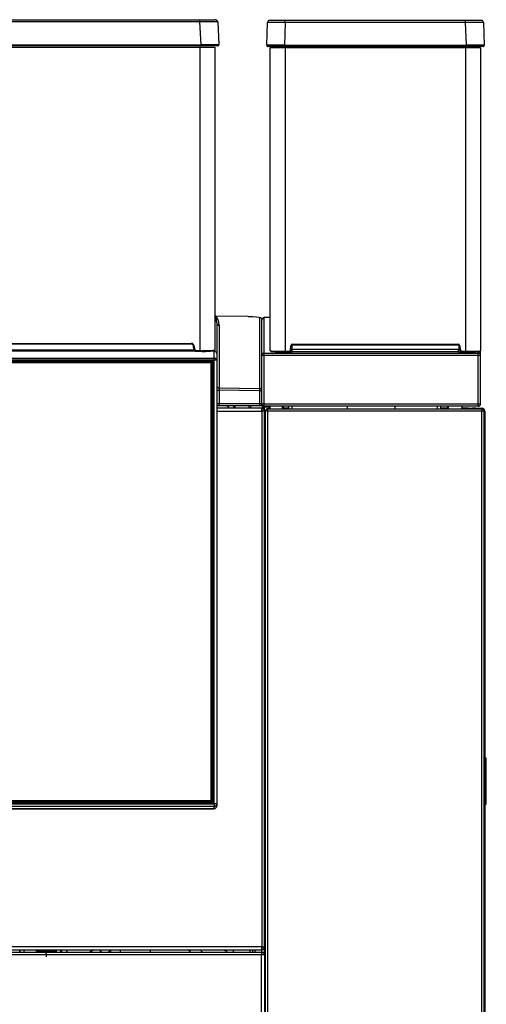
# Model space of a CAD drawing. Header units: millimetres. Extents: x 10 to 281, y 0 to 180.
# Tile 34 of 67: x 74 to 94, y 139 to 180. Entities that reach past the tile are written whole.
import ezdxf

# ---------------------------------------------------------------- set-up
doc = ezdxf.new("R2010")
doc.units = ezdxf.units.MM
doc.layers.add('134.134_BW4_CTM-', color=7, linetype='Continuous')
doc.layers.add('Standard', color=7, linetype='Continuous')

# ---------------------------------------------------------------- blocks, each defined once
blk = doc.blocks.new('SE1')
at = {"layer": '134.134_BW4_CTM-', "color": 7, "linetype": 'Continuous'}
for p, q in [((44.959, 64.554), (57.355, 64.554)), ((57.355, 64.459), (44.959, 64.459)), ((57.355, 64.554), (57.999, 64.554)), ((57.355, 64.459), (57.355, 64.554)), ((57.405, 63.507), (57.355, 64.459)), ((58.099, 64.459), (58.149, 63.507)), ((60.148, 63.485), (60.181, 64.437)), ((60.19, 64.447), (60.195, 64.437)), ((60.281, 64.534), (60.926, 64.534)), ((60.926, 64.437), (60.892, 63.485)), ((60.926, 64.534), (68.466, 64.534)), ((60.926, 64.437), (60.926, 64.534)), ((68.466, 64.437), (60.926, 64.437)), ((68.466, 64.534), (69.111, 64.534)), ((68.466, 64.437), (68.466, 64.534)), ((68.5, 63.485), (68.466, 64.437)), ((69.197, 64.437), (69.202, 64.448)), ((69.211, 64.437), (69.244, 63.485)), ((44.909, 63.507), (57.405, 63.507)), ((57.405, 63.454), (44.909, 63.454)), ((57.362, 63.404), (57.362, 63.454)), ((57.405, 63.507), (57.405, 63.454)), ((58.099, 63.454), (57.405, 63.454)), ((60.892, 63.434), (60.198, 63.434)), ((60.371, 63.434), (60.371, 63.384)), ((60.892, 63.485), (68.5, 63.485)), ((60.892, 63.485), (60.892, 63.434)), ((68.5, 63.434), (60.892, 63.434)), ((60.921, 63.434), (60.921, 63.384)), ((68.471, 63.434), (68.471, 63.384)), ((68.5, 63.485), (68.5, 63.434)), ((69.194, 63.434), (68.5, 63.434)), ((69.021, 63.434), (69.021, 63.384)), ((44.952, 63.404), (57.362, 63.404)), ((57.362, 50.712), (57.362, 63.404)), ((57.362, 63.404), (57.982, 63.404)), ((57.982, 63.404), (57.982, 50.733)), ((60.296, 63.384), (60.916, 63.384)), ((60.296, 50.706), (60.296, 63.384)), ((60.916, 63.384), (60.916, 50.686)), ((60.916, 63.384), (68.476, 63.384)), ((68.476, 50.686), (68.476, 63.384)), ((68.476, 63.384), (69.096, 63.384)), ((69.096, 63.384), (69.096, 50.706)), ((59.367, 52.131), (57.999, 52.157)), ((59.366, 52.131), (58, 52.156)), ((59.858, 49.123), (59.858, 52.087)), ((59.946, 50.507), (59.946, 51.988)), ((60.046, 50.607), (60.046, 52.088)), ((58.056, 51.87), (58.056, 50.587)), ((58.154, 51.77), (58.154, 49.151)), ((57.135, 50.693), (45.177, 50.693)), ((45.206, 50.742), (57.108, 50.742)), ((45.324, 51.012), (56.99, 51.012)), ((56.99, 50.982), (45.324, 50.982)), ((56.99, 51.012), (56.99, 50.982)), ((57.119, 50.893), (57.089, 50.891)), ((57.1, 50.773), (57.089, 50.891)), ((57.13, 50.776), (57.1, 50.773)), ((57.119, 50.893), (57.13, 50.776)), ((57.199, 50.712), (57.199, 50.682)), ((57.199, 50.712), (57.362, 50.712)), ((57.199, 50.682), (57.362, 50.682)), ((57.362, 50.712), (57.362, 50.682)), ((57.558, 50.692), (57.41, 50.696)), ((57.956, 50.69), (57.857, 50.692)), ((57.956, 50.4), (57.956, 50.69)), ((57.964, 50.689), (57.964, 50.705)), ((60.916, 50.686), (61.078, 50.686)), ((60.916, 50.686), (60.916, 50.656)), ((61.078, 50.686), (61.078, 50.656)), ((61.148, 50.749), (61.162, 50.912)), ((61.148, 50.749), (61.178, 50.747)), ((61.162, 50.912), (61.192, 50.909)), ((61.192, 50.909), (61.178, 50.747)), ((68.177, 50.762), (61.215, 50.762)), ((61.216, 50.665), (61.216, 50.762)), ((68.176, 50.665), (61.216, 50.665)), ((61.242, 50.985), (68.15, 50.985)), ((61.242, 50.985), (61.242, 50.955)), ((61.242, 50.955), (68.15, 50.955)), ((68.15, 50.955), (68.15, 50.985)), ((68.176, 50.665), (68.176, 50.762)), ((68.23, 50.912), (68.2, 50.909)), ((68.214, 50.747), (68.2, 50.909)), ((68.244, 50.749), (68.214, 50.747)), ((68.23, 50.912), (68.244, 50.749)), ((68.314, 50.686), (68.476, 50.686)), ((68.314, 50.686), (68.314, 50.656)), ((68.476, 50.686), (68.476, 50.656)), ((68.996, 50.607), (68.996, 50.666)), ((69.096, 50.507), (69.096, 50.706)), ((30.156, 50.4), (57.956, 50.4)), ((57.956, 50.312), (30.156, 50.312)), ((30.231, 50.283), (57.881, 50.283)), ((57.881, 50.283), (57.881, 50.249)), ((57.956, 50.4), (57.956, 50.312)), ((57.956, 31.752), (57.956, 50.312)), ((58.056, 50.587), (58.056, 50.3)), ((58.056, 50.3), (58.056, 31.74)), ((59.946, 48.48), (59.946, 50.507)), ((60.046, 50.507), (59.946, 50.507)), ((60.046, 50.607), (68.996, 50.607)), ((60.046, 50.507), (60.046, 50.607)), ((68.996, 50.507), (60.046, 50.507)), ((60.046, 48.48), (60.046, 50.507)), ((60.916, 50.656), (61.078, 50.656)), ((68.314, 50.656), (68.476, 50.656)), ((68.996, 50.507), (68.996, 50.607)), ((69.096, 50.507), (68.996, 50.507)), ((68.996, 48.48), (68.996, 50.507)), ((69.096, 48.48), (69.096, 50.507)), ((57.881, 50.249), (30.231, 50.249)), ((30.286, 50.243), (57.826, 50.243)), ((57.826, 50.2), (30.286, 50.2)), ((57.851, 50.222), (57.826, 50.243)), ((57.826, 50.2), (57.851, 50.222)), ((57.826, 31.897), (57.826, 50.2)), ((57.876, 50.194), (57.851, 50.222)), ((57.86, 50.211), (57.877, 50.211)), ((57.876, 50.194), (57.876, 31.891)), ((57.877, 50.178), (57.876, 50.178)), ((57.877, 50.211), (57.881, 50.249)), ((57.877, 50.211), (57.877, 50.178)), ((57.877, 31.793), (57.877, 50.178)), ((57.911, 50.219), (57.907, 50.182)), ((57.907, 50.182), (57.907, 31.795)), ((57.911, 31.823), (57.911, 50.219)), ((57.941, 50.223), (57.941, 31.827)), ((58.056, 49.051), (58.154, 49.051)), ((58.154, 49.151), (59.858, 49.123)), ((59.858, 49.024), (58.154, 49.051)), ((58.154, 49.051), (58.154, 48.5)), ((59.858, 49.024), (59.956, 49.024)), ((59.858, 48.5), (59.858, 49.024)), ((58.056, 48.5), (58.154, 48.5)), ((58.153, 48.4), (58.056, 48.4)), ((59.931, 48.3), (58.056, 48.3)), ((59.856, 48.4), (58.153, 48.4)), ((58.154, 48.5), (59.858, 48.5)), ((58.437, 48.4), (58.437, 48.4)), ((58.591, 48.3), (58.503, 48.4)), ((58.581, 48.311), (58.766, 48.315)), ((58.766, 48.4), (58.766, 48.315)), ((58.766, 48.3), (58.766, 48.315)), ((58.815, 48.4), (58.815, 48.3)), ((59.417, 48.3), (59.417, 48.4)), ((59.466, 48.4), (59.466, 48.3)), ((59.858, 48.5), (59.956, 48.5)), ((59.931, 48.3), (59.938, 48.3)), ((59.976, 48.3), (59.938, 48.3)), ((59.938, 48.182), (59.938, 48.3)), ((59.945, 48.3), (59.945, 48.199)), ((59.946, 48.48), (60.046, 48.48)), ((59.976, 48.294), (59.976, 48.395)), ((60.005, 48.279), (60.005, 48.355)), ((60.026, 48.261), (60.026, 48.358)), ((60.046, 48.48), (68.996, 48.48)), ((60.046, 48.38), (60.046, 48.48)), ((68.996, 48.38), (60.046, 48.38)), ((60.046, 48.378), (60.246, 48.378)), ((60.055, 48.348), (60.051, 48.348)), ((60.245, 48.348), (60.055, 48.348)), ((60.055, 48.193), (60.055, 48.348)), ((60.196, 48.28), (60.21, 48.28)), ((60.196, 48.28), (60.196, 48.279)), ((60.196, 48.18), (60.196, 48.279)), ((60.21, 48.28), (69.132, 48.28)), ((60.246, 48.378), (60.245, 48.348)), ((60.246, 48.378), (60.246, 48.38)), ((60.276, 48.38), (60.274, 48.28)), ((60.803, 48.28), (60.805, 48.38)), ((60.835, 48.38), (60.833, 48.28)), ((61.075, 48.3), (60.834, 48.3)), ((61.076, 48.28), (61.074, 48.38)), ((61.195, 48.38), (61.197, 48.28)), ((63.521, 48.28), (63.521, 48.38)), ((65.521, 48.28), (65.521, 48.38)), ((67.295, 48.28), (67.297, 48.38)), ((67.418, 48.38), (67.416, 48.28)), ((67.708, 48.3), (67.417, 48.3)), ((67.708, 48.38), (67.708, 48.28)), ((67.737, 48.38), (67.737, 48.28)), ((68.315, 48.28), (68.317, 48.38)), ((68.568, 48.3), (68.316, 48.3)), ((68.568, 48.3), (68.756, 48.3)), ((68.756, 48.3), (68.756, 48.28)), ((68.874, 48.3), (68.756, 48.3)), ((68.886, 48.3), (68.874, 48.3)), ((68.886, 48.3), (69.146, 48.3)), ((68.886, 48.28), (68.886, 48.3)), ((68.996, 48.48), (69.096, 48.48)), ((68.996, 48.38), (68.996, 48.48)), ((69.132, 48.28), (69.146, 48.28)), ((69.146, 48.3), (69.146, 48.28)), ((69.146, 48.28), (69.146, 48.279)), ((69.146, 48.279), (69.146, 48.18)), ((58.056, 48.182), (59.938, 48.182)), ((60.056, 48.182), (59.938, 48.182)), ((59.938, 48.182), (59.938, 25.768)), ((60.056, 25.768), (60.056, 48.182)), ((60.196, 48.18), (60.096, 48.18)), ((60.096, 9.88), (60.096, 48.18)), ((69.146, 48.18), (60.196, 48.18)), ((60.196, 9.88), (60.196, 48.18)), ((69.246, 48.18), (69.146, 48.18)), ((69.146, 9.88), (69.146, 48.18)), ((69.246, 9.88), (69.246, 48.18)), ((69.246, 48.18), (69.266, 48.18)), ((69.266, 48.18), (69.266, 5.82)), ((60.056, 46.087), (60.096, 46.087)), ((60.056, 45.735), (60.096, 45.735)), ((60.056, 45.528), (60.096, 45.528)), ((60.056, 45.382), (60.096, 45.382)), ((60.096, 45.382), (60.056, 45.382)), ((60.056, 44.63), (60.096, 44.63)), ((60.096, 44.13), (60.056, 44.13)), ((60.056, 42.8), (60.096, 42.8)), ((60.056, 42.73), (60.096, 42.73)), ((60.096, 40.73), (60.056, 40.73)), ((69.281, 33.689), (69.266, 33.689)), ((69.281, 33.64), (69.266, 33.64)), ((69.281, 31.76), (69.281, 33.64)), ((69.331, 31.761), (69.331, 33.639)), ((69.332, 32.987), (69.331, 32.987)), ((69.332, 32.93), (69.332, 32.987)), ((69.332, 32.93), (69.331, 32.93)), ((69.332, 32.929), (69.331, 32.929)), ((69.332, 32.926), (69.331, 32.926)), ((69.332, 32.924), (69.331, 32.924)), ((69.332, 32.921), (69.331, 32.921)), ((69.332, 32.929), (69.332, 32.93)), ((69.332, 32.926), (69.332, 32.929)), ((69.332, 32.161), (69.332, 32.921)), ((69.332, 32.161), (69.331, 32.161)), ((69.332, 32.159), (69.331, 32.159)), ((69.332, 32.153), (69.331, 32.153)), ((69.332, 32.152), (69.331, 32.152)), ((69.332, 32.159), (69.332, 32.161)), ((69.332, 32.05), (69.332, 32.143)), ((30.156, 31.752), (57.956, 31.752)), ((57.881, 31.793), (30.231, 31.793)), ((57.881, 31.767), (30.231, 31.767)), ((30.286, 31.897), (57.826, 31.897)), ((57.826, 31.842), (30.286, 31.842)), ((30.286, 31.817), (57.826, 31.817)), ((57.826, 31.897), (57.851, 31.87)), ((57.826, 31.842), (57.851, 31.87)), ((57.826, 31.817), (57.826, 31.842)), ((57.851, 31.839), (57.826, 31.817)), ((57.851, 31.87), (57.876, 31.891)), ((57.876, 31.867), (57.851, 31.839)), ((57.876, 31.891), (57.876, 31.867)), ((57.881, 31.767), (57.881, 31.793)), ((57.956, 31.752), (57.956, 31.641)), ((58.056, 31.74), (58.056, 31.655)), ((60.056, 32.089), (60.096, 32.089)), ((69.281, 31.76), (69.266, 31.76)), ((69.332, 32.05), (69.331, 32.05)), ((57.956, 31.641), (30.156, 31.641)), ((30.156, 31.556), (57.956, 31.556)), ((30.156, 31.548), (57.956, 31.548)), ((57.956, 31.556), (57.956, 31.641)), ((57.956, 31.556), (57.956, 31.548)), ((58.056, 31.648), (58.056, 31.655)), ((69.281, 31.711), (69.266, 31.711)), ((60.056, 31.165), (60.096, 31.165)), ((60.056, 30.493), (60.096, 30.493)), ((60.096, 29.91), (60.056, 29.91)), ((60.056, 28.543), (60.096, 28.543)), ((60.056, 27.167), (60.096, 27.167)), ((60.056, 26.495), (60.096, 26.495)), ((59.938, 25.768), (28.174, 25.768)), ((28.176, 25.55), (59.936, 25.55)), ((28.181, 25.65), (59.931, 25.65)), ((51.336, 25.649), (51.352, 25.624)), ((51.787, 25.575), (51.802, 25.55)), ((52.922, 25.65), (52.749, 25.55)), ((53.232, 25.55), (53.175, 25.65)), ((55.27, 25.65), (55.27, 25.55)), ((57.36, 25.65), (57.46, 25.55)), ((58.466, 25.65), (58.466, 25.55)), ((58.756, 25.55), (58.756, 25.65)), ((59.446, 25.65), (59.446, 25.55)), ((59.556, 25.65), (59.556, 25.55)), ((59.656, 25.65), (59.656, 25.55)), ((59.938, 25.65), (59.931, 25.65)), ((59.936, 25.65), (59.936, 25.55)), ((59.936, 25.55), (59.936, 25.43)), ((59.938, 25.65), (59.938, 25.768)), ((59.938, 25.768), (60.056, 25.768)), ((59.945, 25.751), (59.945, 25.65)), ((59.946, 25.55), (59.946, 25.447)), ((60.056, 25.571), (60.056, 25.768)), ((60.056, 25.571), (60.096, 25.571)), ((60.056, 25.43), (60.056, 25.571)), ((59.936, 25.43), (28.176, 25.43)), ((59.936, 9.87), (59.936, 25.43)), ((60.056, 25.43), (59.936, 25.43)), ((60.056, 25.43), (60.056, 9.87)), ((60.056, 23.73), (60.096, 23.73))]:
    blk.add_line(p, q, dxfattribs=at)
for centre, radius, start, end in [((57.999, 64.454), 0.1, 3, 90), ((60.281, 64.434), 0.1, 90, 178), ((69.111, 64.434), 0.1, 2, 90), ((58.099, 63.504), 0.05, 270, 3), ((60.198, 63.484), 0.05, 178, 270), ((69.194, 63.484), 0.05, 270, 2), ((56.99, 50.882), 0.1, 4.9752, 89.9697), ((57.199, 50.782), 0.1, 185.0137, 269.9749), ((57.51, 55.486), 4.776, 268.2249, 275.6346), ((57.509, 54.823), 4.144, 267.9629, 276.0952), ((61.215, 62.978), 12.216, 269.8321, 270.001), ((68.187, 61.285), 10.523, 269.9472, 270.1431), ((57.881, 50.219), 0.0298, 0.112, 90.3167), ((59.849, 49.101), 1.696, 178.3145, 181.6855), ((59.856, 48.5), 0.1, 270, 336.7852), ((59.931, 48.182), 0.118, 86.5645, 90), ((59.938, 48.182), 0.118, 86.5645, 90), ((59.938, 48.182), 0.018, 66.8689, 90), ((59.938, 48.182), 0.118, 0, 86.5645), ((59.938, 48.182), 0.018, 0, 66.8689), ((60.046, 48.48), 0.1, 180, 270), ((60.046, 48.478), 0.1, 190.3868, 270), ((59.952, 48.399), 0.0227, 13.4374, 42.0911), ((59.946, 48.395), 0.0295, 359.5103, 18.753), ((59.946, 48.395), 0.03, 0, 17.3252), ((60.059, 48.424), 0.0876, 199.6303, 232.7451), ((60.047, 48.478), 0.13, 251.5941, 270), ((59.997, 48.359), 0.0285, 45.6778, 67.2784), ((59.996, 48.358), 0.03, 0, 46.5148), ((60.052, 48.387), 0.0388, 227.9026, 268.459), ((60.196, 48.18), 0.1, 90, 180), ((60.196, 48.18), 0.02, 90, 180), ((60.21, 48.18), 0.1, 90, 98.1301), ((68.568, 48.182), 0.118, 56.151, 90), ((68.874, 48.192), 0.108, 90, 125.4309), ((68.996, 48.48), 0.1, 270, 0), ((69.132, 48.18), 0.1, 81.8699, 90), ((69.146, 48.18), 0.12, 0, 90), ((69.146, 48.18), 0.1, 0, 90), ((69.146, 48.18), 0.02, 0, 90), ((69.281, 33.639), 0.05, 0, 89.5), ((67.878, 33.664), 1.404, 359.0012, 0.9988), ((69.297, 33.221), 0.42, 85.4017, 92.1731), ((57.881, 31.823), 0.0299, 269.8383, 359.733), ((69.295, 32.275), 0.515, 268.4542, 273.971), ((69.281, 31.761), 0.05, 270.5, 360), ((67.878, 31.736), 1.404, 359.0012, 0.9988), ((57.956, 31.648), 0.1, 270, 0), ((48.327, 25.516), 1.5, 1.283, 5.1094), ((48.327, 25.516), 1.506, 1.2782, 5.0902), ((48.327, 25.516), 1.686, 1.1417, 4.5455), ((50.926, 26.266), 0.771, 233.1076, 248.3584), ((50.926, 26.266), 0.741, 236.3201, 255.2729), ((50.926, 26.266), 0.705, 240.9483, 299.0517), ((50.926, 26.266), 0.675, 245.9261, 294.0739), ((50.926, 26.266), 0.623, 261.7853, 278.2147), ((50.86, 25.527), 0.03, 50.528, 84.8639), ((50.926, 26.266), 0.71, 269.6927, 270.3073), ((50.958, 26.178), 0.622, 267.4419, 272.9496), ((41.752, 25.283), 9.182, 0.4601, 1.7081), ((50.992, 25.527), 0.03, 95.1361, 129.472), ((50.926, 26.266), 0.741, 284.7271, 303.5821), ((50.926, 26.266), 0.771, 291.6416, 303.5821), ((53.913, 25.266), 2.586, 172.0437, 173.7032), ((50.796, 26.307), 0.881, 309.1992, 311.6828), ((53.913, 25.266), 2.406, 170.8249, 173.23), ((53.913, 25.266), 2.402, 170.8101, 173.2192), ((53.913, 25.266), 2.372, 170.6929, 173.133), ((52.003, 25.7), 0.25, 191.584, 210), ((52.211, 27.319), 2.201, 306.3742, 310.2927), ((49.871, 26.141), 3.801, 351.0445, 352.4704), ((49.858, 26.14), 4.212, 351.9282, 353.3104), ((56.52, 25.086), 0.648, 45.7565, 60.5487), ((58.456, 25.85), 0.235, 238.3276, 272.4389), ((59.931, 25.768), 0.118, 270, 273.4355), ((59.936, 25.43), 0.12, 85.2198, 90), ((59.938, 25.768), 0.018, 270, 293.1311), ((59.938, 25.768), 0.118, 270, 273.4355), ((59.938, 25.768), 0.018, 293.1311, 0), ((59.938, 25.768), 0.118, 273.4355, 0), ((59.936, 25.43), 0.12, 0, 85.2198), ((59.936, 25.43), 0.02, 60, 90), ((59.936, 25.43), 0.02, 0, 60)]:
    blk.add_arc(centre, radius, start, end, dxfattribs=at)
for centre, major_axis, ratio, start_param, end_param in [((57.354, 64.454), (0.746, 0.005), 0.007001, 0.000318, 1.568375), ((60.926, 64.434), (-0.745, 0.003), 0.004677, 4.713466, 6.283044), ((68.466, 64.434), (0.745, 0.003), 0.004677, 0.000141, 1.56972), ((57.403, 63.504), (0.746, 0.003), 0.003499, 0.000171, 1.568228), ((60.893, 63.484), (-0.745, 0.002), 0.002338, 4.713531, 6.283109), ((68.499, 63.484), (0.745, 0.002), 0.002338, 0.000076, 1.569655), ((58.002, 52.256), (-0.0382, -0.0924), 0.982262, 0.18753, 0.381105), ((58.008, 52.256), (0.0173, 0.0985), 0.884404, 3.067153, 3.158461), ((57.96, 51.767), (0.002, 0.397), 0.488376, 4.724129, 6.086863), ((59.358, 52.096), (0.5, -0.009), 0.069778, 0.001224, 1.554567), ((59.365, 52.031), (-0.0019, -0.1), 0.016808, 3.141593, 3.211405), ((59.856, 51.988), (0.1, 0), 0.997564, 0, 1.553343), ((60.046, 51.988), (0.1, 0), 0.999391, 1.570796, 2.826979), ((60.566, 52.088), (0.52, 0), 0.034899, 2.125475, 3.141593), ((58.156, 51.87), (-0.1, 0), 0.997564, 0, 1.553343), ((56.99, 50.882), (0, -0.13), 0.999362, 1.656085, 3.139561), ((57.199, 50.782), (0.0001, -0.07), 0.999362, 4.797678, 6.281154), ((57.615, 50.695), (0.0999, 0), 0.035729, 4.101497, 5.393517), ((57.445, 50.703), (0.371, 0), 0.035729, -0.889177, -0.615156), ((57.952, 50.733), (0.03, 0), 0.999362, 4.712389, 6.283185), ((57.956, 50.59), (-0.0703, 0.073), 0.975252, 3.933528, 5.503899), ((60.916, 50.706), (-0.62, 0), 0.033231, 0, 1.570796), ((60.916, 50.676), (0.59, 0), 0.034921, 3.141593, 4.712389), ((60.798, 50.675), (0.35, 0), 0.034937, 3.141135, 4.71176), ((60.86, 50.722), (0.0182, -0.0466), 0.550481, 5.368204, 5.949453), ((61.078, 50.756), (0, 0.07), 0.999391, 3.141593, 4.625069), ((61.078, 50.756), (0, 0.1), 0.999756, 3.141593, 4.625069), ((61.218, 50.687), (-0.621, 0), 0.034899, 1.415464, 1.568287), ((61.242, 50.905), (0, 0.08), 0.999391, 0, 1.483477), ((61.242, 50.905), (0, 0.0501), 0.998661, 0, 1.483477), ((58.402, -114.9), (2.937, 195.602), 0.003118, -0.56056, -0.558771), ((68.15, 50.905), (0, 0.08), 0.999391, 4.799709, 6.283185), ((68.15, 50.905), (0, -0.0501), 0.998661, 1.658116, 3.141593), ((70.987, -114.893), (-2.933, 195.593), 0.003118, 0.558769, 0.560557), ((68.174, 50.687), (0.621, 0), 0.034899, 4.714901, 4.867722), ((68.314, 50.756), (0, -0.1), 0.999756, 4.799709, 6.283185), ((68.314, 50.756), (0, 0.07), 0.999391, 1.658116, 3.141593), ((68.476, 50.706), (-0.62, 0), 0.033231, 1.570796, 3.141593), ((68.476, 50.676), (0.59, 0), 0.034921, 4.712389, 6.283185), ((57.881, 50.223), (-0.06, -0.0012), 0.99254, 3.121401, 4.691892), ((57.956, 50.3), (0.1, 0), 0.999362, 0, 1.570796), ((57.956, 50.3), (-0.1, 0), 0.121869, 3.141593, 4.712389), ((60.046, 50.507), (-0.1, 0), 0.999391, 4.712389, 6.283185), ((68.996, 50.507), (-0.1, 0), 0.999391, 3.141593, 4.712389), ((57.877, 50.182), (-0.0298, 0.0037), 0.990117, 3.265426, 4.835918), ((57.877, 50.182), (0.03, 0), 0.121869, 4.712389, 6.265732), ((57.941, 50.219), (0.03, 0), 0.121869, 1.570796, 3.124139), ((58.156, 49.251), (0.1, 0), 0.997564, 3.141593, 4.694936), ((59.856, 49.024), (-0.1, 0), 0.997564, 3.592619, 4.694936), ((59.856, 49.024), (0.0016, 0.1), 0.01745, 4.712673, 6.213372), ((58.153, 48.5), (0, 0.1), 0.017452, 3.141593, 4.712389), ((59.856, 48.5), (0, 0.1), 0.017452, 3.141593, 4.712389), ((60.005, 48.355), (0.0095, 0.0285), 0.016656, 4.717611, 5.992503), ((60.046, 48.348), (0, -0.03), 0.166667, 1.570496, 3.141593), ((60.055, 48.348), (0, -0.03), 0.017452, 1.570492, 3.141593), ((57.881, 31.827), (-0.06, 0.0012), 0.99254, 1.591293, 3.161785), ((57.941, 31.823), (-0.03, 0), 0.121869, 4.712389, 6.265732), ((57.956, 31.74), (-0.1, 0), 0.121869, 3.141593, 4.712389), ((57.956, 31.74), (0.1, 0), 0.992546, 4.712389, 6.283185), ((57.956, 31.655), (0.1, 0), 0.992546, 4.712389, 6.283185), ((-235.972, 3204.427), (286.044, -3179.27), 0.018013, 0.014176, 0.014309), ((375.275, 3619.503), (-323.495, -3594.345), 0.016941, -0.013457, -0.013332)]:
    blk.add_ellipse(centre, major_axis=major_axis, ratio=ratio, start_param=start_param, end_param=end_param, dxfattribs=at)
for points, degree in [([(60.189, 64.473), (60.185, 64.461), (60.186, 64.452), (60.19, 64.447)], 3), ([(69.202, 64.448), (69.206, 64.452), (69.207, 64.461), (69.203, 64.473)], 3), ([(60.244, 48.272), (60.245, 48.31), (60.245, 48.348)], 2)]:
    blk.add_open_spline(points, degree=degree, dxfattribs=at)
for points, knots in [([(58.053, 51.946), (58.053, 51.95), (58.051, 51.963), (58.048, 51.993), (58.041, 52.032), (58.032, 52.069), (58.023, 52.097), (58.015, 52.115), (58.007, 52.129), (58.001, 52.139), (57.996, 52.145), (57.992, 52.15), (57.987, 52.154), (57.983, 52.157), (57.981, 52.158)], [0, 0, 0, 0, 0.064025, 0.186141, 0.422568, 0.612951, 0.71666, 0.804899, 0.877669, 0.910267, 0.938798, 0.963263, 0.983662, 1, 1, 1, 1]), ([(58.056, 51.87), (58.056, 51.878), (58.056, 51.892), (58.055, 51.912), (58.054, 51.929), (58.053, 51.94), (58.053, 51.946)], [0, 0, 0, 0, 0.310933, 0.572495, 0.784687, 1, 1, 1, 1]), ([(60.298, 52.104), (60.265, 52.103), (60.192, 52.101), (60.099, 52.097), (60.052, 52.093), (60.025, 52.088), (60.001, 52.079), (59.979, 52.065), (59.959, 52.041), (59.947, 52.012), (59.946, 51.995), (59.946, 51.988)], [0, 0, 0, 0, 0.180121, 0.428393, 0.682603, 0.775221, 0.816872, 0.860184, 0.912242, 0.969609, 1, 1, 1, 1]), ([(50.862, 25.557), (50.863, 25.557), (50.863, 25.557), (50.865, 25.557), (50.868, 25.557), (50.871, 25.557), (50.876, 25.557), (50.884, 25.557), (50.9, 25.556), (50.914, 25.556), (50.922, 25.557)], [0, 0, 0, 0, 0.07515, 0.152985, 0.233957, 0.318468, 0.406872, 0.499475, 0.709235, 1, 1, 1, 1])]:
    blk.add_open_spline(points, degree=3, knots=knots, dxfattribs=at)
blk.add_point((58.438, 48.4), dxfattribs=at)

msp = doc.modelspace()

# ---------------------------------------------------------------- block references
at = {"layer": 'Standard', "color": 7}
msp.add_blockref('SE1', (24.6318, 115.8597), dxfattribs=at)

doc.saveas('drawing.dxf')
